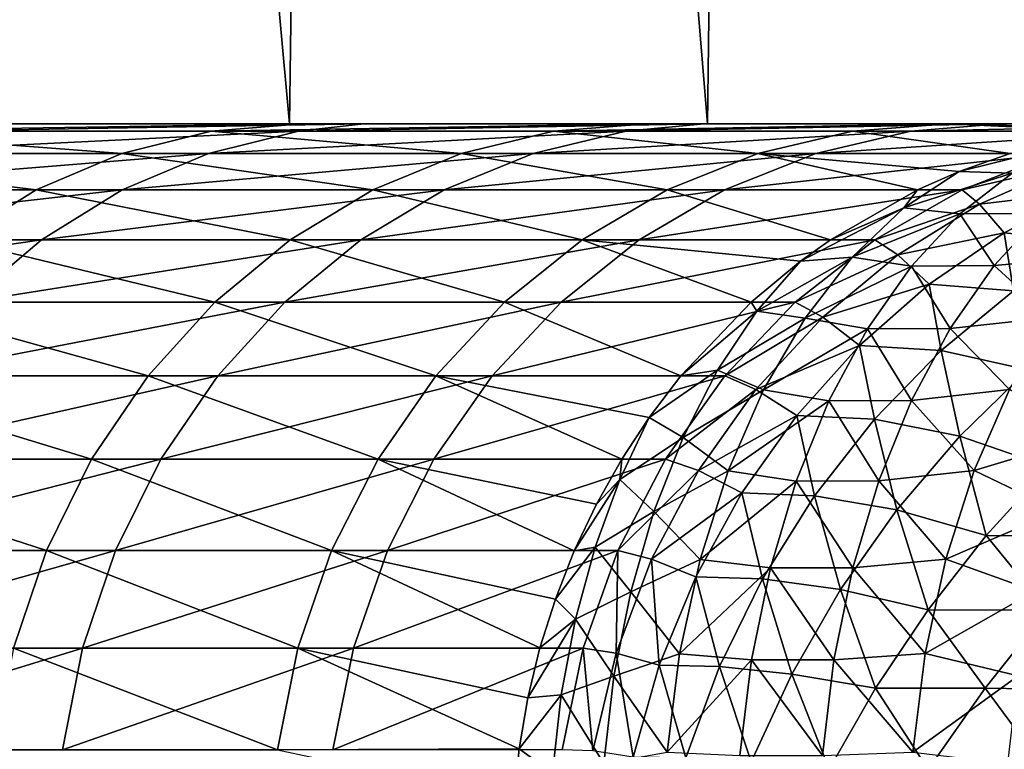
# Model space of a CAD drawing. Header units: millimetres. Extents: x -17.6 to 34.9, y -55.1 to 0.
# Tile 91 of 94: x 14.2 to 15.6, y -6.9 to -5.9. Entities that reach past the tile are written whole.
import ezdxf

# ---------------------------------------------------------------- set-up
doc = ezdxf.new("R2010")
doc.units = ezdxf.units.MM
doc.header["$LTSCALE"] = 38.447787
for name, color, linetype in [('23', 7, 'CONTINUOUS'), ('29', 7, 'CONTINUOUS'), ('4', 7, 'CONTINUOUS'), ('46', 7, 'CONTINUOUS'), ('48', 7, 'CONTINUOUS'), ('5', 7, 'CONTINUOUS'), ('7', 7, 'CONTINUOUS')]:
    doc.layers.add(name, color=color, linetype=linetype)

msp = doc.modelspace()

# ---------------------------------------------------------------- linework, layer by layer
at = {"layer": '23', "linetype": 'Continuous'}
for points in [[(14.0996, -6.0102, -8.6851), (14.6049, -6.0102, -7.7942), (13.9805, -6.0405, -8.6125), (14.0996, -6.0102, -8.6851)], [(13.9805, -6.0405, -8.6125), (14.6049, -6.0102, -7.7942), (14.4814, -6.0405, -7.7291), (13.9805, -6.0405, -8.6125)], [(14.1663, -6, -8.8482), (14.6946, -6, -7.9287), (14.0996, -6.0102, -8.6851), (14.1663, -6, -8.8482)], [(14.0996, -6.0102, -8.6851), (14.6946, -6, -7.9287), (14.6049, -6.0102, -7.7942), (14.0996, -6.0102, -8.6851)], [(14.6049, -6.0102, -7.7942), (15.0539, -6.0102, -6.8737), (14.4814, -6.0405, -7.7291), (14.6049, -6.0102, -7.7942)], [(14.4814, -6.0405, -7.7291), (15.0539, -6.0102, -6.8737), (14.9267, -6.0405, -6.8164), (14.4814, -6.0405, -7.7291)], [(14.6946, -6, -7.9287), (15.1613, -6, -6.9816), (14.6049, -6.0102, -7.7942), (14.6946, -6, -7.9287)], [(14.6049, -6.0102, -7.7942), (15.1613, -6, -6.9816), (15.0539, -6.0102, -6.8737), (14.6049, -6.0102, -7.7942)], [(15.0539, -6.0102, -6.8737), (15.445, -6.0102, -5.9271), (14.9267, -6.0405, -6.8164), (15.0539, -6.0102, -6.8737)], [(14.9267, -6.0405, -6.8164), (15.445, -6.0102, -5.9271), (15.3144, -6.0405, -5.8779), (14.9267, -6.0405, -6.8164)], [(15.1613, -6, -6.9816), (15.5672, -6, -6.0057), (15.0539, -6.0102, -6.8737), (15.1613, -6, -6.9816)], [(15.0539, -6.0102, -6.8737), (15.5672, -6, -6.0057), (15.445, -6.0102, -5.9271), (15.0539, -6.0102, -6.8737)], [(15.445, -6.0102, -5.9271), (15.7766, -6.0102, -4.9581), (15.3144, -6.0405, -5.8779), (15.445, -6.0102, -5.9271)], [(15.3144, -6.0405, -5.8779), (15.7766, -6.0102, -4.9581), (15.6433, -6.0405, -4.917), (15.3144, -6.0405, -5.8779)], [(15.5672, -6, -6.0057), (15.913, -6, -5), (15.445, -6.0102, -5.9271), (15.5672, -6, -6.0057)], [(15.445, -6.0102, -5.9271), (15.913, -6, -5), (15.7766, -6.0102, -4.9581), (15.445, -6.0102, -5.9271)], [(13.9805, -6.0405, -8.6125), (14.4814, -6.0405, -7.7291), (13.8662, -6.0905, -8.5429), (13.9805, -6.0405, -8.6125)], [(13.8662, -6.0905, -8.5429), (14.4814, -6.0405, -7.7291), (14.363, -6.0905, -7.6668), (13.8662, -6.0905, -8.5429)], [(14.4814, -6.0405, -7.7291), (14.9267, -6.0405, -6.8164), (14.363, -6.0905, -7.6668), (14.4814, -6.0405, -7.7291)], [(14.363, -6.0905, -7.6668), (14.9267, -6.0405, -6.8164), (14.8046, -6.0905, -6.7615), (14.363, -6.0905, -7.6668)], [(14.9267, -6.0405, -6.8164), (15.3144, -6.0405, -5.8779), (14.8046, -6.0905, -6.7615), (14.9267, -6.0405, -6.8164)], [(14.8046, -6.0905, -6.7615), (15.3144, -6.0405, -5.8779), (15.1892, -6.0905, -5.8306), (14.8046, -6.0905, -6.7615)], [(15.3144, -6.0405, -5.8779), (15.6433, -6.0405, -4.917), (15.1892, -6.0905, -5.8306), (15.3144, -6.0405, -5.8779)], [(15.1892, -6.0905, -5.8306), (15.6433, -6.0405, -4.917), (15.5154, -6.0905, -4.8777), (15.1892, -6.0905, -5.8306)], [(13.8662, -6.0905, -8.5429), (14.363, -6.0905, -7.6668), (13.7591, -6.159, -8.4777), (13.8662, -6.0905, -8.5429)], [(13.7591, -6.159, -8.4777), (14.363, -6.0905, -7.6668), (14.2522, -6.159, -7.6084), (13.7591, -6.159, -8.4777)], [(14.363, -6.0905, -7.6668), (14.8046, -6.0905, -6.7615), (14.2522, -6.159, -7.6084), (14.363, -6.0905, -7.6668)], [(14.2522, -6.159, -7.6084), (14.8046, -6.0905, -6.7615), (14.6904, -6.159, -6.7101), (14.2522, -6.159, -7.6084)], [(14.8046, -6.0905, -6.7615), (15.1892, -6.0905, -5.8306), (14.6904, -6.159, -6.7101), (14.8046, -6.0905, -6.7615)], [(14.6904, -6.159, -6.7101), (15.1892, -6.0905, -5.8306), (15.072, -6.159, -5.7864), (14.6904, -6.159, -6.7101)], [(15.1892, -6.0905, -5.8306), (15.5154, -6.0905, -4.8777), (15.072, -6.159, -5.7864), (15.1892, -6.0905, -5.8306)], [(15.072, -6.159, -5.7864), (15.5154, -6.0905, -4.8777), (15.3956, -6.159, -4.8408), (15.072, -6.159, -5.7864)], [(13.7591, -6.159, -8.4777), (14.2522, -6.159, -7.6084), (13.6615, -6.2446, -8.4183), (13.7591, -6.159, -8.4777)], [(13.6615, -6.2446, -8.4183), (14.2522, -6.159, -7.6084), (14.151, -6.2446, -7.5551), (13.6615, -6.2446, -8.4183)], [(14.2522, -6.159, -7.6084), (14.6904, -6.159, -6.7101), (14.151, -6.2446, -7.5551), (14.2522, -6.159, -7.6084)], [(14.151, -6.2446, -7.5551), (14.6904, -6.159, -6.7101), (14.5861, -6.2446, -6.6632), (14.151, -6.2446, -7.5551)], [(14.6904, -6.159, -6.7101), (15.072, -6.159, -5.7864), (14.5861, -6.2446, -6.6632), (14.6904, -6.159, -6.7101)], [(14.5861, -6.2446, -6.6632), (15.072, -6.159, -5.7864), (14.9651, -6.2446, -5.746), (14.5861, -6.2446, -6.6632)], [(15.072, -6.159, -5.7864), (15.3956, -6.159, -4.8408), (14.9651, -6.2446, -5.746), (15.072, -6.159, -5.7864)], [(14.9651, -6.2446, -5.746), (15.3956, -6.159, -4.8408), (15.2864, -6.2446, -4.8072), (14.9651, -6.2446, -5.746)], [(14.151, -6.2446, -7.5551), (14.5861, -6.2446, -6.6632), (14.0618, -6.3457, -7.5081), (14.151, -6.2446, -7.5551)], [(14.0618, -6.3457, -7.5081), (14.5861, -6.2446, -6.6632), (14.4941, -6.3457, -6.6218), (14.0618, -6.3457, -7.5081)], [(14.5861, -6.2446, -6.6632), (14.9651, -6.2446, -5.746), (14.4941, -6.3457, -6.6218), (14.5861, -6.2446, -6.6632)], [(14.4941, -6.3457, -6.6218), (14.9651, -6.2446, -5.746), (14.8706, -6.3457, -5.7104), (14.4941, -6.3457, -6.6218)], [(14.9651, -6.2446, -5.746), (15.2864, -6.2446, -4.8072), (14.8706, -6.3457, -5.7104), (14.9651, -6.2446, -5.746)], [(14.8706, -6.3457, -5.7104), (15.2864, -6.2446, -4.8072), (15.1899, -6.3457, -4.7774), (14.8706, -6.3457, -5.7104)], [(14.0618, -6.3457, -7.5081), (14.4941, -6.3457, -6.6218), (13.9861, -6.4601, -7.4682), (14.0618, -6.3457, -7.5081)], [(13.9861, -6.4601, -7.4682), (14.4941, -6.3457, -6.6218), (14.4161, -6.4601, -6.5867), (13.9861, -6.4601, -7.4682)], [(14.4941, -6.3457, -6.6218), (14.8706, -6.3457, -5.7104), (14.4161, -6.4601, -6.5867), (14.4941, -6.3457, -6.6218)], [(14.4161, -6.4601, -6.5867), (14.8706, -6.3457, -5.7104), (14.7906, -6.4601, -5.6802), (14.4161, -6.4601, -6.5867)], [(14.8706, -6.3457, -5.7104), (15.1899, -6.3457, -4.7774), (14.7906, -6.4601, -5.6802), (14.8706, -6.3457, -5.7104)], [(14.7906, -6.4601, -5.6802), (15.1899, -6.3457, -4.7774), (15.1082, -6.4601, -4.7523), (14.7906, -6.4601, -5.6802)], [(13.9861, -6.4601, -7.4682), (14.4161, -6.4601, -6.5867), (13.9257, -6.5855, -7.4364), (13.9861, -6.4601, -7.4682)], [(13.9257, -6.5855, -7.4364), (14.4161, -6.4601, -6.5867), (14.3538, -6.5855, -6.5587), (13.9257, -6.5855, -7.4364)], [(14.4161, -6.4601, -6.5867), (14.7906, -6.4601, -5.6802), (14.3538, -6.5855, -6.5587), (14.4161, -6.4601, -6.5867)], [(14.3538, -6.5855, -6.5587), (14.7906, -6.4601, -5.6802), (14.7267, -6.5855, -5.6561), (14.3538, -6.5855, -6.5587)], [(14.7906, -6.4601, -5.6802), (15.1082, -6.4601, -4.7523), (14.7267, -6.5855, -5.6561), (14.7906, -6.4601, -5.6802)], [(14.7267, -6.5855, -5.6561), (15.1082, -6.4601, -4.7523), (15.0429, -6.5855, -4.7322), (14.7267, -6.5855, -5.6561)], [(13.9257, -6.5855, -7.4364), (14.3538, -6.5855, -6.5587), (13.8816, -6.7194, -7.4132), (13.9257, -6.5855, -7.4364)], [(13.8816, -6.7194, -7.4132), (14.3538, -6.5855, -6.5587), (14.3084, -6.7194, -6.5382), (13.8816, -6.7194, -7.4132)], [(14.3538, -6.5855, -6.5587), (14.7267, -6.5855, -5.6561), (14.3084, -6.7194, -6.5382), (14.3538, -6.5855, -6.5587)], [(14.3084, -6.7194, -6.5382), (14.7267, -6.5855, -5.6561), (14.6801, -6.7194, -5.6385), (14.3084, -6.7194, -6.5382)], [(14.7267, -6.5855, -5.6561), (15.0429, -6.5855, -4.7322), (14.6801, -6.7194, -5.6385), (14.7267, -6.5855, -5.6561)], [(14.6801, -6.7194, -5.6385), (15.0429, -6.5855, -4.7322), (14.9953, -6.7194, -4.7175), (14.6801, -6.7194, -5.6385)], [(13.8816, -6.7194, -7.4132), (14.3084, -6.7194, -6.5382), (13.8549, -6.859, -7.3991), (13.8816, -6.7194, -7.4132)], [(13.8549, -6.859, -7.3991), (14.3084, -6.7194, -6.5382), (14.2809, -6.859, -6.5259), (13.8549, -6.859, -7.3991)], [(14.3084, -6.7194, -6.5382), (14.6801, -6.7194, -5.6385), (14.2809, -6.859, -6.5259), (14.3084, -6.7194, -6.5382)], [(14.2809, -6.859, -6.5259), (14.6801, -6.7194, -5.6385), (14.6519, -6.859, -5.6279), (14.2809, -6.859, -6.5259)], [(14.6801, -6.7194, -5.6385), (14.9953, -6.7194, -4.7175), (14.6519, -6.859, -5.6279), (14.6801, -6.7194, -5.6385)], [(14.6519, -6.859, -5.6279), (14.9953, -6.7194, -4.7175), (14.9665, -6.859, -4.7086), (14.6519, -6.859, -5.6279)]]:
    msp.add_3dface(points, dxfattribs=at)
at = {"layer": '29', "linetype": 'Continuous'}
for points in [[(14.3626, -6.0405, 7.7507), (13.958, -6.0102, 8.7135), (13.84, -6.0405, 8.639), (14.3626, -6.0405, 7.7507)], [(14.6099, -6, 7.8856), (14.0775, -6, 8.7905), (13.958, -6.0102, 8.7135), (14.6099, -6, 7.8856)], [(14.485, -6.0102, 7.8176), (14.6099, -6, 7.8856), (13.958, -6.0102, 8.7135), (14.485, -6.0102, 7.8176)], [(14.485, -6.0102, 7.8176), (13.958, -6.0102, 8.7135), (14.3626, -6.0405, 7.7507), (14.485, -6.0102, 7.8176)], [(14.8281, -6.0405, 6.8312), (14.485, -6.0102, 7.8176), (14.3626, -6.0405, 7.7507), (14.8281, -6.0405, 6.8312)], [(15.0823, -6, 6.953), (14.6099, -6, 7.8856), (14.485, -6.0102, 7.8176), (15.0823, -6, 6.953)], [(14.9546, -6.0102, 6.8903), (15.0823, -6, 6.953), (14.485, -6.0102, 7.8176), (14.9546, -6.0102, 6.8903)], [(14.9546, -6.0102, 6.8903), (14.485, -6.0102, 7.8176), (14.8281, -6.0405, 6.8312), (14.9546, -6.0102, 6.8903)], [(15.235, -6.0405, 5.8843), (14.9546, -6.0102, 6.8903), (14.8281, -6.0405, 6.8312), (15.235, -6.0405, 5.8843)], [(15.4955, -6, 5.9914), (15.0823, -6, 6.953), (14.9546, -6.0102, 6.8903), (15.4955, -6, 5.9914)], [(15.3648, -6.0102, 5.9353), (15.4955, -6, 5.9914), (14.9546, -6.0102, 6.8903), (15.3648, -6.0102, 5.9353)], [(15.3648, -6.0102, 5.9353), (14.9546, -6.0102, 6.8903), (15.235, -6.0405, 5.8843), (15.3648, -6.0102, 5.9353)], [(15.5814, -6.0405, 4.914), (15.3648, -6.0102, 5.9353), (15.235, -6.0405, 5.8843), (15.5814, -6.0405, 4.914)], [(15.7142, -6.0101, 4.9578), (15.4955, -6, 5.9914), (15.3648, -6.0102, 5.9353), (15.7142, -6.0101, 4.9578)], [(15.7142, -6.0101, 4.9578), (15.3648, -6.0102, 5.9353), (15.5814, -6.0405, 4.914), (15.7142, -6.0101, 4.9578)], [(15.8499, -6, 5), (15.4955, -6, 5.9914), (15.7368, -6.007, 4.9651), (15.8499, -6, 5)], [(15.7368, -6.007, 4.9651), (15.4955, -6, 5.9914), (15.7142, -6.0101, 4.9578), (15.7368, -6.007, 4.9651)], [(14.2451, -6.0905, 7.6865), (13.84, -6.0405, 8.639), (13.7269, -6.0905, 8.5675), (14.2451, -6.0905, 7.6865)], [(14.3626, -6.0405, 7.7507), (13.84, -6.0405, 8.639), (14.2451, -6.0905, 7.6865), (14.3626, -6.0405, 7.7507)], [(14.7069, -6.0905, 6.7746), (14.3626, -6.0405, 7.7507), (14.2451, -6.0905, 7.6865), (14.7069, -6.0905, 6.7746)], [(14.8281, -6.0405, 6.8312), (14.3626, -6.0405, 7.7507), (14.7069, -6.0905, 6.7746), (14.8281, -6.0405, 6.8312)], [(15.1104, -6.0905, 5.8354), (14.8281, -6.0405, 6.8312), (14.7069, -6.0905, 6.7746), (15.1104, -6.0905, 5.8354)], [(15.235, -6.0405, 5.8843), (14.8281, -6.0405, 6.8312), (15.1104, -6.0905, 5.8354), (15.235, -6.0405, 5.8843)], [(15.4539, -6.0905, 4.8725), (15.235, -6.0405, 5.8843), (15.1104, -6.0905, 5.8354), (15.4539, -6.0905, 4.8725)], [(15.5814, -6.0405, 4.914), (15.235, -6.0405, 5.8843), (15.5112, -6.0654, 4.8908), (15.5814, -6.0405, 4.914)], [(15.5112, -6.0654, 4.8908), (15.235, -6.0405, 5.8843), (15.4539, -6.0905, 4.8725), (15.5112, -6.0654, 4.8908)], [(14.2451, -6.0905, 7.6865), (13.7269, -6.0905, 8.5675), (14.1352, -6.159, 7.6264), (14.2451, -6.0905, 7.6865)], [(14.5934, -6.159, 6.7215), (14.2451, -6.0905, 7.6865), (14.1352, -6.159, 7.6264), (14.5934, -6.159, 6.7215)], [(14.7069, -6.0905, 6.7746), (14.2451, -6.0905, 7.6865), (14.5934, -6.159, 6.7215), (14.7069, -6.0905, 6.7746)], [(14.9938, -6.159, 5.7896), (14.7069, -6.0905, 6.7746), (14.5934, -6.159, 6.7215), (14.9938, -6.159, 5.7896)], [(15.1104, -6.0905, 5.8354), (14.7069, -6.0905, 6.7746), (14.9938, -6.159, 5.7896), (15.1104, -6.0905, 5.8354)], [(15.3346, -6.159, 4.8346), (15.1104, -6.0905, 5.8354), (14.9938, -6.159, 5.7896), (15.3346, -6.159, 4.8346)], [(15.4539, -6.0905, 4.8725), (15.1104, -6.0905, 5.8354), (15.3346, -6.159, 4.8346), (15.4539, -6.0905, 4.8725)], [(14.4899, -6.2446, 6.6731), (14.1352, -6.159, 7.6264), (14.0349, -6.2446, 7.5715), (14.4899, -6.2446, 6.6731)], [(14.5934, -6.159, 6.7215), (14.1352, -6.159, 7.6264), (14.4899, -6.2446, 6.6731), (14.5934, -6.159, 6.7215)], [(14.8874, -6.2446, 5.7478), (14.5934, -6.159, 6.7215), (14.4899, -6.2446, 6.6731), (14.8874, -6.2446, 5.7478)], [(14.9938, -6.159, 5.7896), (14.5934, -6.159, 6.7215), (14.8874, -6.2446, 5.7478), (14.9938, -6.159, 5.7896)], [(15.2259, -6.2447, 4.7989), (14.9938, -6.159, 5.7896), (14.8874, -6.2446, 5.7478), (15.2259, -6.2447, 4.7989)], [(15.3346, -6.159, 4.8346), (14.9938, -6.159, 5.7896), (15.2935, -6.1884, 4.8211), (15.3346, -6.159, 4.8346)], [(15.2935, -6.1884, 4.8211), (14.9938, -6.159, 5.7896), (15.2259, -6.2447, 4.7989), (15.2935, -6.1884, 4.8211)], [(14.3984, -6.3457, 6.6303), (14.0349, -6.2446, 7.5715), (13.9463, -6.3457, 7.5231), (14.3984, -6.3457, 6.6303)], [(14.4899, -6.2446, 6.6731), (14.0349, -6.2446, 7.5715), (14.3984, -6.3457, 6.6303), (14.4899, -6.2446, 6.6731)], [(14.7934, -6.3457, 5.7109), (14.4899, -6.2446, 6.6731), (14.3984, -6.3457, 6.6303), (14.7934, -6.3457, 5.7109)], [(14.8874, -6.2446, 5.7478), (14.4899, -6.2446, 6.6731), (14.7934, -6.3457, 5.7109), (14.8874, -6.2446, 5.7478)], [(15.1296, -6.3458, 4.7686), (14.8874, -6.2446, 5.7478), (14.7934, -6.3457, 5.7109), (15.1296, -6.3458, 4.7686)], [(15.2259, -6.2447, 4.7989), (14.8874, -6.2446, 5.7478), (15.1296, -6.3458, 4.7686), (15.2259, -6.2447, 4.7989)], [(14.321, -6.4601, 6.5941), (13.9463, -6.3457, 7.5231), (13.8713, -6.4601, 7.4821), (14.321, -6.4601, 6.5941)], [(14.3984, -6.3457, 6.6303), (13.9463, -6.3457, 7.5231), (14.321, -6.4601, 6.5941), (14.3984, -6.3457, 6.6303)], [(14.7139, -6.4601, 5.6796), (14.3984, -6.3457, 6.6303), (14.321, -6.4601, 6.5941), (14.7139, -6.4601, 5.6796)], [(14.7934, -6.3457, 5.7109), (14.3984, -6.3457, 6.6303), (14.7139, -6.4601, 5.6796), (14.7934, -6.3457, 5.7109)], [(15.0485, -6.4601, 4.7418), (14.7934, -6.3457, 5.7109), (14.7139, -6.4601, 5.6796), (15.0485, -6.4601, 4.7418)], [(15.1296, -6.3458, 4.7686), (14.7934, -6.3457, 5.7109), (15.0861, -6.4028, 4.7544), (15.1296, -6.3458, 4.7686)], [(15.0861, -6.4028, 4.7544), (14.7934, -6.3457, 5.7109), (15.0485, -6.4601, 4.7418), (15.0861, -6.4028, 4.7544)], [(14.2591, -6.5855, 6.5652), (13.8713, -6.4601, 7.4821), (13.8113, -6.5855, 7.4494), (14.2591, -6.5855, 6.5652)], [(14.321, -6.4601, 6.5941), (13.8713, -6.4601, 7.4821), (14.2591, -6.5855, 6.5652), (14.321, -6.4601, 6.5941)], [(14.6503, -6.5855, 5.6546), (14.321, -6.4601, 6.5941), (14.2591, -6.5855, 6.5652), (14.6503, -6.5855, 5.6546)], [(14.7139, -6.4601, 5.6796), (14.321, -6.4601, 6.5941), (14.6503, -6.5855, 5.6546), (14.7139, -6.4601, 5.6796)], [(14.9832, -6.586, 4.7211), (14.7139, -6.4601, 5.6796), (14.6503, -6.5855, 5.6546), (14.9832, -6.586, 4.7211)], [(15.0485, -6.4601, 4.7418), (14.7139, -6.4601, 5.6796), (15.0137, -6.5219, 4.7306), (15.0485, -6.4601, 4.7418)], [(15.0137, -6.5219, 4.7306), (14.7139, -6.4601, 5.6796), (14.9832, -6.586, 4.7211), (15.0137, -6.5219, 4.7306)], [(14.2591, -6.5855, 6.5652), (13.8113, -6.5855, 7.4494), (14.214, -6.7194, 6.5441), (14.2591, -6.5855, 6.5652)], [(14.6039, -6.7194, 5.6364), (14.2591, -6.5855, 6.5652), (14.214, -6.7194, 6.5441), (14.6039, -6.7194, 5.6364)], [(14.6503, -6.5855, 5.6546), (14.2591, -6.5855, 6.5652), (14.6039, -6.7194, 5.6364), (14.6503, -6.5855, 5.6546)], [(14.9361, -6.719, 4.7059), (14.6503, -6.5855, 5.6546), (14.6039, -6.7194, 5.6364), (14.9361, -6.719, 4.7059)], [(14.9832, -6.586, 4.7211), (14.6503, -6.5855, 5.6546), (14.9572, -6.652, 4.7129), (14.9832, -6.586, 4.7211)], [(14.9572, -6.652, 4.7129), (14.6503, -6.5855, 5.6546), (14.9361, -6.719, 4.7059), (14.9572, -6.652, 4.7129)], [(14.5758, -6.859, 5.6254), (14.214, -6.7194, 6.5441), (14.1866, -6.859, 6.5313), (14.5758, -6.859, 5.6254)], [(14.6039, -6.7194, 5.6364), (14.214, -6.7194, 6.5441), (14.5758, -6.859, 5.6254), (14.6039, -6.7194, 5.6364)], [(14.9077, -6.8575, 4.6962), (14.6039, -6.7194, 5.6364), (14.5758, -6.859, 5.6254), (14.9077, -6.8575, 4.6962)], [(14.9361, -6.719, 4.7059), (14.6039, -6.7194, 5.6364), (14.9196, -6.7876, 4.7003), (14.9361, -6.719, 4.7059)], [(14.9196, -6.7876, 4.7003), (14.6039, -6.7194, 5.6364), (14.9077, -6.8575, 4.6962), (14.9196, -6.7876, 4.7003)], [(14.9077, -6.8575, 4.6962), (14.5758, -6.859, 5.6254), (14.9004, -6.9281, 4.694), (14.9077, -6.8575, 4.6962)]]:
    msp.add_3dface(points, dxfattribs=at)
at = {"layer": '4', "linetype": 'Continuous'}
for points in [[(13.9643, -6, -10.7124), (14.0449, 0, -10.6064), (14.5927, -6, -9.8391), (13.9643, -6, -10.7124)], [(14.5927, -6, 9.8391), (14.0449, 0, 10.6064), (13.9643, -6, 10.7124), (14.5927, -6, 9.8391)], [(14.0449, 0, -10.6064), (14.6717, 0, -9.7211), (14.5927, -6, -9.8391), (14.0449, 0, -10.6064)], [(14.6717, 0, 9.7211), (14.0449, 0, 10.6064), (14.5927, -6, 9.8391), (14.6717, 0, 9.7211)], [(14.5927, -6, -9.8391), (14.6717, 0, -9.7211), (15.1659, -6, -8.9305), (14.5927, -6, -9.8391)], [(15.1659, -6, 8.9305), (14.6717, 0, 9.7211), (14.5927, -6, 9.8391), (15.1659, -6, 8.9305)], [(14.6717, 0, -9.7211), (15.2416, 0, -8.8005), (15.1659, -6, -8.9305), (14.6717, 0, -9.7211)], [(15.2416, 0, 8.8005), (14.6717, 0, 9.7211), (15.1659, -6, 8.9305), (15.2416, 0, 8.8005)], [(15.1659, -6, -8.9305), (15.2416, 0, -8.8005), (15.6832, -6, -7.987), (15.1659, -6, -8.9305)], [(15.6832, -6, 7.987), (15.2416, 0, 8.8005), (15.1659, -6, 8.9305), (15.6832, -6, 7.987)], [(15.2416, 0, -8.8005), (15.7552, 0, -7.8442), (15.6832, -6, -7.987), (15.2416, 0, -8.8005)], [(15.7552, 0, 7.8442), (15.2416, 0, 8.8005), (15.6832, -6, 7.987), (15.7552, 0, 7.8442)]]:
    msp.add_3dface(points, dxfattribs=at)
at = {"layer": '46', "linetype": 'Continuous'}
for points in [[(15.5154, -6.0905, -4.8777), (15.6433, -6.0405, -4.917), (15.6586, -6.0576, -4.7824), (15.5154, -6.0905, -4.8777)], [(15.5393, -6.1103, -4.7373), (15.5154, -6.0905, -4.8777), (15.6586, -6.0576, -4.7824), (15.5393, -6.1103, -4.7373)], [(15.5393, -6.1103, -4.7373), (15.6586, -6.0576, -4.7824), (15.682, -6.0934, -4.6467), (15.5393, -6.1103, -4.7373)], [(15.3956, -6.159, -4.8408), (15.5154, -6.0905, -4.8777), (15.5393, -6.1103, -4.7373), (15.3956, -6.159, -4.8408)], [(15.5731, -6.1493, -4.5989), (15.5393, -6.1103, -4.7373), (15.682, -6.0934, -4.6467), (15.5731, -6.1493, -4.5989)], [(15.5731, -6.1493, -4.5989), (15.682, -6.0934, -4.6467), (15.6907, -6.1615, -4.5023), (15.5731, -6.1493, -4.5989)], [(15.4271, -6.1799, -4.6973), (15.3956, -6.159, -4.8408), (15.5393, -6.1103, -4.7373), (15.4271, -6.1799, -4.6973)], [(15.4271, -6.1799, -4.6973), (15.5393, -6.1103, -4.7373), (15.5731, -6.1493, -4.5989), (15.4271, -6.1799, -4.6973)], [(15.2864, -6.2446, -4.8072), (15.3956, -6.159, -4.8408), (15.4271, -6.1799, -4.6973), (15.2864, -6.2446, -4.8072)], [(15.47, -6.2198, -4.558), (15.4271, -6.1799, -4.6973), (15.5731, -6.1493, -4.5989), (15.47, -6.2198, -4.558)], [(15.47, -6.2198, -4.558), (15.5731, -6.1493, -4.5989), (15.5856, -6.2293, -4.4531), (15.47, -6.2198, -4.558)], [(15.5856, -6.2293, -4.4531), (15.5731, -6.1493, -4.5989), (15.6907, -6.1615, -4.5023), (15.5856, -6.2293, -4.4531)], [(15.3241, -6.2652, -4.663), (15.2864, -6.2446, -4.8072), (15.4271, -6.1799, -4.6973), (15.3241, -6.2652, -4.663)], [(15.3241, -6.2652, -4.663), (15.4271, -6.1799, -4.6973), (15.47, -6.2198, -4.558), (15.3241, -6.2652, -4.663)], [(15.3746, -6.3039, -4.5247), (15.3241, -6.2652, -4.663), (15.47, -6.2198, -4.558), (15.3746, -6.3039, -4.5247)], [(15.3746, -6.3039, -4.5247), (15.47, -6.2198, -4.558), (15.4864, -6.3111, -4.4137), (15.3746, -6.3039, -4.5247)], [(15.4864, -6.3111, -4.4137), (15.47, -6.2198, -4.558), (15.5856, -6.2293, -4.4531), (15.4864, -6.3111, -4.4137)], [(15.4864, -6.3111, -4.4137), (15.5856, -6.2293, -4.4531), (15.6053, -6.3376, -4.3168), (15.4864, -6.3111, -4.4137)], [(15.1899, -6.3457, -4.7774), (15.2864, -6.2446, -4.8072), (15.3241, -6.2652, -4.663), (15.1899, -6.3457, -4.7774)], [(15.2323, -6.3644, -4.6351), (15.1899, -6.3457, -4.7774), (15.3241, -6.2652, -4.663), (15.2323, -6.3644, -4.6351)], [(15.2323, -6.3644, -4.6351), (15.3241, -6.2652, -4.663), (15.3746, -6.3039, -4.5247), (15.2323, -6.3644, -4.6351)], [(15.2885, -6.4, -4.4997), (15.2323, -6.3644, -4.6351), (15.3746, -6.3039, -4.5247), (15.2885, -6.4, -4.4997)], [(15.2885, -6.4, -4.4997), (15.3746, -6.3039, -4.5247), (15.3949, -6.4054, -4.3849), (15.2885, -6.4, -4.4997)], [(15.3949, -6.4054, -4.3849), (15.3746, -6.3039, -4.5247), (15.4864, -6.3111, -4.4137), (15.3949, -6.4054, -4.3849)], [(15.3949, -6.4054, -4.3849), (15.4864, -6.3111, -4.4137), (15.512, -6.4284, -4.284), (15.3949, -6.4054, -4.3849)], [(15.512, -6.4284, -4.284), (15.4864, -6.3111, -4.4137), (15.6053, -6.3376, -4.3168), (15.512, -6.4284, -4.284)], [(15.1082, -6.4601, -4.7523), (15.1899, -6.3457, -4.7774), (15.2323, -6.3644, -4.6351), (15.1082, -6.4601, -4.7523)], [(15.512, -6.4284, -4.284), (15.6053, -6.3376, -4.3168), (15.6341, -6.4705, -4.1988), (15.512, -6.4284, -4.284)], [(15.1535, -6.4758, -4.6141), (15.1082, -6.4601, -4.7523), (15.2323, -6.3644, -4.6351), (15.1535, -6.4758, -4.6141)], [(15.1535, -6.4758, -4.6141), (15.2323, -6.3644, -4.6351), (15.2885, -6.4, -4.4997), (15.1535, -6.4758, -4.6141)], [(15.2131, -6.5064, -4.4833), (15.1535, -6.4758, -4.6141), (15.2885, -6.4, -4.4997), (15.2131, -6.5064, -4.4833)], [(15.2131, -6.5064, -4.4833), (15.2885, -6.4, -4.4997), (15.3128, -6.5103, -4.3672), (15.2131, -6.5064, -4.4833)], [(15.3128, -6.5103, -4.3672), (15.2885, -6.4, -4.4997), (15.3949, -6.4054, -4.3849), (15.3128, -6.5103, -4.3672)], [(15.3128, -6.5103, -4.3672), (15.3949, -6.4054, -4.3849), (15.4259, -6.5294, -4.264), (15.3128, -6.5103, -4.3672)], [(15.4259, -6.5294, -4.264), (15.3949, -6.4054, -4.3849), (15.512, -6.4284, -4.284), (15.4259, -6.5294, -4.264)], [(15.4259, -6.5294, -4.264), (15.512, -6.4284, -4.284), (15.5484, -6.565, -4.1766), (15.4259, -6.5294, -4.264)], [(15.5484, -6.565, -4.1766), (15.512, -6.4284, -4.284), (15.6341, -6.4705, -4.1988), (15.5484, -6.565, -4.1766)], [(15.0429, -6.5855, -4.7322), (15.1082, -6.4601, -4.7523), (15.1535, -6.4758, -4.6141), (15.0429, -6.5855, -4.7322)], [(15.5484, -6.565, -4.1766), (15.6341, -6.4705, -4.1988), (15.7223, -6.5664, -4.1192), (15.5484, -6.565, -4.1766)], [(15.0892, -6.5971, -4.6006), (15.0429, -6.5855, -4.7322), (15.1535, -6.4758, -4.6141), (15.0892, -6.5971, -4.6006)], [(15.0892, -6.5971, -4.6006), (15.1535, -6.4758, -4.6141), (15.2131, -6.5064, -4.4833), (15.0892, -6.5971, -4.6006)], [(15.1499, -6.6214, -4.4758), (15.0892, -6.5971, -4.6006), (15.2131, -6.5064, -4.4833), (15.1499, -6.6214, -4.4758)], [(15.1499, -6.6214, -4.4758), (15.2131, -6.5064, -4.4833), (15.2415, -6.6242, -4.361), (15.1499, -6.6214, -4.4758)], [(15.2415, -6.6242, -4.361), (15.2131, -6.5064, -4.4833), (15.3128, -6.5103, -4.3672), (15.2415, -6.6242, -4.361)], [(15.2415, -6.6242, -4.361), (15.3128, -6.5103, -4.3672), (15.3486, -6.6389, -4.2574), (15.2415, -6.6242, -4.361)], [(15.3486, -6.6389, -4.2574), (15.3128, -6.5103, -4.3672), (15.4259, -6.5294, -4.264), (15.3486, -6.6389, -4.2574)], [(15.3486, -6.6389, -4.2574), (15.4259, -6.5294, -4.264), (15.4688, -6.6668, -4.1682), (15.3486, -6.6389, -4.2574)], [(15.4688, -6.6668, -4.1682), (15.4259, -6.5294, -4.264), (15.5484, -6.565, -4.1766), (15.4688, -6.6668, -4.1682)], [(15.4688, -6.6668, -4.1682), (15.5484, -6.565, -4.1766), (15.632, -6.6673, -4.0997), (15.4688, -6.6668, -4.1682)], [(15.632, -6.6673, -4.0997), (15.5484, -6.565, -4.1766), (15.7223, -6.5664, -4.1192), (15.632, -6.6673, -4.0997)], [(14.9953, -6.7194, -4.7175), (15.0429, -6.5855, -4.7322), (15.0405, -6.7262, -4.5946), (14.9953, -6.7194, -4.7175)], [(15.0405, -6.7262, -4.5946), (15.0429, -6.5855, -4.7322), (15.0892, -6.5971, -4.6006), (15.0405, -6.7262, -4.5946)], [(15.0405, -6.7262, -4.5946), (15.0892, -6.5971, -4.6006), (15.0998, -6.7429, -4.4774), (15.0405, -6.7262, -4.5946)], [(15.0998, -6.7429, -4.4774), (15.0892, -6.5971, -4.6006), (15.1499, -6.6214, -4.4758), (15.0998, -6.7429, -4.4774)], [(15.0998, -6.7429, -4.4774), (15.1499, -6.6214, -4.4758), (15.1823, -6.7448, -4.3664), (15.0998, -6.7429, -4.4774)], [(15.1823, -6.7448, -4.3664), (15.1499, -6.6214, -4.4758), (15.2415, -6.6242, -4.361), (15.1823, -6.7448, -4.3664)], [(15.1823, -6.7448, -4.3664), (15.2415, -6.6242, -4.361), (15.2815, -6.755, -4.2641), (15.1823, -6.7448, -4.3664)], [(15.2815, -6.755, -4.2641), (15.2415, -6.6242, -4.361), (15.3486, -6.6389, -4.2574), (15.2815, -6.755, -4.2641)], [(15.2815, -6.755, -4.2641), (15.3486, -6.6389, -4.2574), (15.3966, -6.7741, -4.1737), (15.2815, -6.755, -4.2641)], [(15.3966, -6.7741, -4.1737), (15.3486, -6.6389, -4.2574), (15.4688, -6.6668, -4.1682), (15.3966, -6.7741, -4.1737)], [(15.3966, -6.7741, -4.1737), (15.4688, -6.6668, -4.1682), (15.5469, -6.7745, -4.097), (15.3966, -6.7741, -4.1737)], [(15.5469, -6.7745, -4.097), (15.4688, -6.6668, -4.1682), (15.632, -6.6673, -4.0997), (15.5469, -6.7745, -4.097)], [(15.5469, -6.7745, -4.097), (15.632, -6.6673, -4.0997), (15.721, -6.7769, -4.0442), (15.5469, -6.7745, -4.097)], [(14.9665, -6.859, -4.7086), (14.9953, -6.7194, -4.7175), (15.0085, -6.8604, -4.5963), (14.9665, -6.859, -4.7086)], [(15.0085, -6.8604, -4.5963), (14.9953, -6.7194, -4.7175), (15.0405, -6.7262, -4.5946), (15.0085, -6.8604, -4.5963)], [(15.0085, -6.8604, -4.5963), (15.0405, -6.7262, -4.5946), (15.0638, -6.8688, -4.488), (15.0085, -6.8604, -4.5963)], [(15.0638, -6.8688, -4.488), (15.0405, -6.7262, -4.5946), (15.0998, -6.7429, -4.4774), (15.0638, -6.8688, -4.488)], [(15.0638, -6.8688, -4.488), (15.0998, -6.7429, -4.4774), (15.1364, -6.8701, -4.3832), (15.0638, -6.8688, -4.488)], [(15.1364, -6.8701, -4.3832), (15.0998, -6.7429, -4.4774), (15.1823, -6.7448, -4.3664), (15.1364, -6.8701, -4.3832)], [(15.1364, -6.8701, -4.3832), (15.1823, -6.7448, -4.3664), (15.2257, -6.8754, -4.284), (15.1364, -6.8701, -4.3832)], [(15.2257, -6.8754, -4.284), (15.1823, -6.7448, -4.3664), (15.2815, -6.755, -4.2641), (15.2257, -6.8754, -4.284)], [(15.2257, -6.8754, -4.284), (15.2815, -6.755, -4.2641), (15.3331, -6.8853, -4.1932), (15.2257, -6.8754, -4.284)], [(15.3331, -6.8853, -4.1932), (15.2815, -6.755, -4.2641), (15.3966, -6.7741, -4.1737), (15.3331, -6.8853, -4.1932)], [(15.3331, -6.8853, -4.1932), (15.3966, -6.7741, -4.1737), (15.4687, -6.8858, -4.1113), (15.3331, -6.8853, -4.1932)], [(15.4687, -6.8858, -4.1113), (15.3966, -6.7741, -4.1737), (15.5469, -6.7745, -4.097), (15.4687, -6.8858, -4.1113)], [(15.4687, -6.8858, -4.1113), (15.5469, -6.7745, -4.097), (15.6302, -6.8867, -4.0474), (15.4687, -6.8858, -4.1113)], [(15.6302, -6.8867, -4.0474), (15.5469, -6.7745, -4.097), (15.721, -6.7769, -4.0442), (15.6302, -6.8867, -4.0474)]]:
    msp.add_3dface(points, dxfattribs=at)
at = {"layer": '48', "linetype": 'Continuous'}
for points in [[(15.5814, -6.0405, 4.914), (15.5112, -6.0654, 4.8908), (15.6591, -6.0286, 4.8581), (15.5814, -6.0405, 4.914)], [(15.6591, -6.0286, 4.8581), (15.5112, -6.0654, 4.8908), (15.5838, -6.0677, 4.7548), (15.6591, -6.0286, 4.8581)], [(15.5112, -6.0654, 4.8908), (15.4539, -6.0905, 4.8725), (15.4354, -6.1153, 4.7864), (15.5112, -6.0654, 4.8908)], [(15.5112, -6.0654, 4.8908), (15.4354, -6.1153, 4.7864), (15.5838, -6.0677, 4.7548), (15.5112, -6.0654, 4.8908)], [(15.5838, -6.0677, 4.7548), (15.4354, -6.1153, 4.7864), (15.5122, -6.1235, 4.6566), (15.5838, -6.0677, 4.7548)], [(15.5838, -6.0677, 4.7548), (15.5122, -6.1235, 4.6566), (15.6258, -6.123, 4.5748), (15.5838, -6.0677, 4.7548)], [(15.4539, -6.0905, 4.8725), (15.3346, -6.159, 4.8346), (15.4354, -6.1153, 4.7864), (15.4539, -6.0905, 4.8725)], [(15.3346, -6.159, 4.8346), (15.2935, -6.1884, 4.8211), (15.4354, -6.1153, 4.7864), (15.3346, -6.159, 4.8346)], [(15.4354, -6.1153, 4.7864), (15.2935, -6.1884, 4.8211), (15.3644, -6.1828, 4.6891), (15.4354, -6.1153, 4.7864)], [(15.4354, -6.1153, 4.7864), (15.3644, -6.1828, 4.6891), (15.5122, -6.1235, 4.6566), (15.4354, -6.1153, 4.7864)], [(15.5122, -6.1235, 4.6566), (15.3644, -6.1828, 4.6891), (15.4457, -6.1951, 4.5653), (15.5122, -6.1235, 4.6566)], [(15.5122, -6.1235, 4.6566), (15.4457, -6.1951, 4.5653), (15.5592, -6.1945, 4.4834), (15.5122, -6.1235, 4.6566)], [(15.6258, -6.123, 4.5748), (15.5122, -6.1235, 4.6566), (15.5592, -6.1945, 4.4834), (15.6258, -6.123, 4.5748)], [(15.6258, -6.123, 4.5748), (15.5592, -6.1945, 4.4834), (15.702, -6.182, 4.4441), (15.6258, -6.123, 4.5748)], [(15.2935, -6.1884, 4.8211), (15.2337, -6.257, 4.7381), (15.3644, -6.1828, 4.6891), (15.2935, -6.1884, 4.8211)], [(15.3644, -6.1828, 4.6891), (15.2337, -6.257, 4.7381), (15.2998, -6.2666, 4.6004), (15.3644, -6.1828, 4.6891)], [(15.3644, -6.1828, 4.6891), (15.2998, -6.2666, 4.6004), (15.4457, -6.1951, 4.5653), (15.3644, -6.1828, 4.6891)], [(15.702, -6.182, 4.4441), (15.5592, -6.1945, 4.4834), (15.6373, -6.2658, 4.3551), (15.702, -6.182, 4.4441)], [(15.2935, -6.1884, 4.8211), (15.2259, -6.2447, 4.7989), (15.2337, -6.257, 4.7381), (15.2935, -6.1884, 4.8211)], [(15.4457, -6.1951, 4.5653), (15.2998, -6.2666, 4.6004), (15.3855, -6.2811, 4.4826), (15.4457, -6.1951, 4.5653)], [(15.4457, -6.1951, 4.5653), (15.3855, -6.2811, 4.4826), (15.4989, -6.2806, 4.4006), (15.4457, -6.1951, 4.5653)], [(15.5592, -6.1945, 4.4834), (15.4457, -6.1951, 4.5653), (15.4989, -6.2806, 4.4006), (15.5592, -6.1945, 4.4834)], [(15.5592, -6.1945, 4.4834), (15.4989, -6.2806, 4.4006), (15.6373, -6.2658, 4.3551), (15.5592, -6.1945, 4.4834)], [(15.2259, -6.2447, 4.7989), (15.1296, -6.3458, 4.7686), (15.2337, -6.257, 4.7381), (15.2259, -6.2447, 4.7989)], [(15.2337, -6.257, 4.7381), (15.1296, -6.3458, 4.7686), (15.1797, -6.338, 4.664), (15.2337, -6.257, 4.7381)], [(15.2337, -6.257, 4.7381), (15.1797, -6.338, 4.664), (15.2998, -6.2666, 4.6004), (15.2337, -6.257, 4.7381)], [(15.2998, -6.2666, 4.6004), (15.1797, -6.338, 4.664), (15.2427, -6.365, 4.5221), (15.2998, -6.2666, 4.6004)], [(15.2998, -6.2666, 4.6004), (15.2427, -6.365, 4.5221), (15.3855, -6.2811, 4.4826), (15.2998, -6.2666, 4.6004)], [(15.6373, -6.2658, 4.3551), (15.4989, -6.2806, 4.4006), (15.5801, -6.3643, 4.2767), (15.6373, -6.2658, 4.3551)], [(15.3855, -6.2811, 4.4826), (15.2427, -6.365, 4.5221), (15.3325, -6.38, 4.4099), (15.3855, -6.2811, 4.4826)], [(15.3855, -6.2811, 4.4826), (15.3325, -6.38, 4.4099), (15.4458, -6.3795, 4.3278), (15.3855, -6.2811, 4.4826)], [(15.4989, -6.2806, 4.4006), (15.3855, -6.2811, 4.4826), (15.4458, -6.3795, 4.3278), (15.4989, -6.2806, 4.4006)], [(15.4989, -6.2806, 4.4006), (15.4458, -6.3795, 4.3278), (15.5801, -6.3643, 4.2767), (15.4989, -6.2806, 4.4006)], [(15.1296, -6.3458, 4.7686), (15.0861, -6.4028, 4.7544), (15.1797, -6.338, 4.664), (15.1296, -6.3458, 4.7686)], [(15.1797, -6.338, 4.664), (15.0861, -6.4028, 4.7544), (15.1324, -6.4302, 4.599), (15.1797, -6.338, 4.664)], [(15.1797, -6.338, 4.664), (15.1324, -6.4302, 4.599), (15.2427, -6.365, 4.5221), (15.1797, -6.338, 4.664)], [(15.2427, -6.365, 4.5221), (15.1324, -6.4302, 4.599), (15.1944, -6.4761, 4.4558), (15.2427, -6.365, 4.5221)], [(15.2427, -6.365, 4.5221), (15.1944, -6.4761, 4.4558), (15.3325, -6.38, 4.4099), (15.2427, -6.365, 4.5221)], [(15.5801, -6.3643, 4.2767), (15.4458, -6.3795, 4.3278), (15.5317, -6.4755, 4.2102), (15.5801, -6.3643, 4.2767)], [(15.5801, -6.3643, 4.2767), (15.5317, -6.4755, 4.2102), (15.6872, -6.4292, 4.1952), (15.5801, -6.3643, 4.2767)], [(15.3325, -6.38, 4.4099), (15.1944, -6.4761, 4.4558), (15.2878, -6.4901, 4.3486), (15.3325, -6.38, 4.4099)], [(15.3325, -6.38, 4.4099), (15.2878, -6.4901, 4.3486), (15.401, -6.4897, 4.2663), (15.3325, -6.38, 4.4099)], [(15.4458, -6.3795, 4.3278), (15.3325, -6.38, 4.4099), (15.401, -6.4897, 4.2663), (15.4458, -6.3795, 4.3278)], [(15.4458, -6.3795, 4.3278), (15.401, -6.4897, 4.2663), (15.5317, -6.4755, 4.2102), (15.4458, -6.3795, 4.3278)], [(15.0861, -6.4028, 4.7544), (15.0485, -6.4601, 4.7418), (15.0458, -6.488, 4.6972), (15.0861, -6.4028, 4.7544)], [(15.0861, -6.4028, 4.7544), (15.0458, -6.488, 4.6972), (15.1324, -6.4302, 4.599), (15.0861, -6.4028, 4.7544)], [(15.6872, -6.4292, 4.1952), (15.5317, -6.4755, 4.2102), (15.6471, -6.5312, 4.1402), (15.6872, -6.4292, 4.1952)], [(15.1324, -6.4302, 4.599), (15.0458, -6.488, 4.6972), (15.0925, -6.5321, 4.5442), (15.1324, -6.4302, 4.599)], [(15.1324, -6.4302, 4.599), (15.0925, -6.5321, 4.5442), (15.1944, -6.4761, 4.4558), (15.1324, -6.4302, 4.599)], [(15.0485, -6.4601, 4.7418), (15.0137, -6.5219, 4.7306), (15.0458, -6.488, 4.6972), (15.0485, -6.4601, 4.7418)], [(15.1944, -6.4761, 4.4558), (15.0925, -6.5321, 4.5442), (15.1558, -6.5977, 4.4028), (15.1944, -6.4761, 4.4558)], [(15.1944, -6.4761, 4.4558), (15.1558, -6.5977, 4.4028), (15.2878, -6.4901, 4.3486), (15.1944, -6.4761, 4.4558)], [(15.5317, -6.4755, 4.2102), (15.401, -6.4897, 4.2663), (15.493, -6.5971, 4.1571), (15.5317, -6.4755, 4.2102)], [(15.5317, -6.4755, 4.2102), (15.493, -6.5971, 4.1571), (15.6471, -6.5312, 4.1402), (15.5317, -6.4755, 4.2102)], [(15.0137, -6.5219, 4.7306), (14.9832, -6.586, 4.7211), (15.0458, -6.488, 4.6972), (15.0137, -6.5219, 4.7306)], [(15.0458, -6.488, 4.6972), (14.9832, -6.586, 4.7211), (15.0118, -6.5807, 4.6505), (15.0458, -6.488, 4.6972)], [(15.0458, -6.488, 4.6972), (15.0118, -6.5807, 4.6505), (15.0925, -6.5321, 4.5442), (15.0458, -6.488, 4.6972)], [(15.2878, -6.4901, 4.3486), (15.1558, -6.5977, 4.4028), (15.2522, -6.6094, 4.2997), (15.2878, -6.4901, 4.3486)], [(15.2878, -6.4901, 4.3486), (15.2522, -6.6094, 4.2997), (15.3653, -6.609, 4.2174), (15.2878, -6.4901, 4.3486)], [(15.401, -6.4897, 4.2663), (15.2878, -6.4901, 4.3486), (15.3653, -6.609, 4.2174), (15.401, -6.4897, 4.2663)], [(15.401, -6.4897, 4.2663), (15.3653, -6.609, 4.2174), (15.493, -6.5971, 4.1571), (15.401, -6.4897, 4.2663)], [(15.0925, -6.5321, 4.5442), (15.0118, -6.5807, 4.6505), (15.0607, -6.642, 4.5007), (15.0925, -6.5321, 4.5442)], [(15.0925, -6.5321, 4.5442), (15.0607, -6.642, 4.5007), (15.1558, -6.5977, 4.4028), (15.0925, -6.5321, 4.5442)], [(15.6471, -6.5312, 4.1402), (15.493, -6.5971, 4.1571), (15.6152, -6.6412, 4.0965), (15.6471, -6.5312, 4.1402)], [(14.9832, -6.586, 4.7211), (14.9572, -6.652, 4.7129), (15.0118, -6.5807, 4.6505), (14.9832, -6.586, 4.7211)], [(15.0118, -6.5807, 4.6505), (14.9572, -6.652, 4.7129), (14.9848, -6.6797, 4.6134), (15.0118, -6.5807, 4.6505)], [(15.0118, -6.5807, 4.6505), (14.9848, -6.6797, 4.6134), (15.0607, -6.642, 4.5007), (15.0118, -6.5807, 4.6505)], [(15.1558, -6.5977, 4.4028), (15.0607, -6.642, 4.5007), (15.1277, -6.7272, 4.3642), (15.1558, -6.5977, 4.4028)], [(15.1558, -6.5977, 4.4028), (15.1277, -6.7272, 4.3642), (15.2522, -6.6094, 4.2997), (15.1558, -6.5977, 4.4028)], [(15.493, -6.5971, 4.1571), (15.3653, -6.609, 4.2174), (15.4647, -6.7269, 4.1184), (15.493, -6.5971, 4.1571)], [(15.493, -6.5971, 4.1571), (15.4647, -6.7269, 4.1184), (15.6152, -6.6412, 4.0965), (15.493, -6.5971, 4.1571)], [(15.2522, -6.6094, 4.2997), (15.1277, -6.7272, 4.3642), (15.2263, -6.7356, 4.2642), (15.2522, -6.6094, 4.2997)], [(15.2522, -6.6094, 4.2997), (15.2263, -6.7356, 4.2642), (15.3394, -6.7354, 4.1817), (15.2522, -6.6094, 4.2997)], [(15.3653, -6.609, 4.2174), (15.2522, -6.6094, 4.2997), (15.3394, -6.7354, 4.1817), (15.3653, -6.609, 4.2174)], [(15.3653, -6.609, 4.2174), (15.3394, -6.7354, 4.1817), (15.4647, -6.7269, 4.1184), (15.3653, -6.609, 4.2174)], [(15.0607, -6.642, 4.5007), (14.9848, -6.6797, 4.6134), (15.0376, -6.7579, 4.469), (15.0607, -6.642, 4.5007)], [(15.0607, -6.642, 4.5007), (15.0376, -6.7579, 4.469), (15.1277, -6.7272, 4.3642), (15.0607, -6.642, 4.5007)], [(15.6152, -6.6412, 4.0965), (15.4647, -6.7269, 4.1184), (15.5921, -6.7574, 4.0647), (15.6152, -6.6412, 4.0965)], [(14.9572, -6.652, 4.7129), (14.9361, -6.719, 4.7059), (14.9848, -6.6797, 4.6134), (14.9572, -6.652, 4.7129)], [(14.9361, -6.719, 4.7059), (14.9196, -6.7876, 4.7003), (14.9848, -6.6797, 4.6134), (14.9361, -6.719, 4.7059)], [(14.9848, -6.6797, 4.6134), (14.9196, -6.7876, 4.7003), (14.9652, -6.7837, 4.5866), (14.9848, -6.6797, 4.6134)], [(14.9848, -6.6797, 4.6134), (14.9652, -6.7837, 4.5866), (15.0376, -6.7579, 4.469), (14.9848, -6.6797, 4.6134)], [(15.1277, -6.7272, 4.3642), (15.0376, -6.7579, 4.469), (15.1105, -6.8622, 4.3407), (15.1277, -6.7272, 4.3642)], [(15.1277, -6.7272, 4.3642), (15.1105, -6.8622, 4.3407), (15.2263, -6.7356, 4.2642), (15.1277, -6.7272, 4.3642)], [(15.4647, -6.7269, 4.1184), (15.3394, -6.7354, 4.1817), (15.4476, -6.8621, 4.0949), (15.4647, -6.7269, 4.1184)], [(15.4647, -6.7269, 4.1184), (15.4476, -6.8621, 4.0949), (15.5921, -6.7574, 4.0647), (15.4647, -6.7269, 4.1184)], [(15.2263, -6.7356, 4.2642), (15.1105, -6.8622, 4.3407), (15.2105, -6.8666, 4.2426), (15.2263, -6.7356, 4.2642)], [(15.2263, -6.7356, 4.2642), (15.2105, -6.8666, 4.2426), (15.3236, -6.8665, 4.1601), (15.2263, -6.7356, 4.2642)], [(15.3394, -6.7354, 4.1817), (15.2263, -6.7356, 4.2642), (15.3236, -6.8665, 4.1601), (15.3394, -6.7354, 4.1817)], [(15.3394, -6.7354, 4.1817), (15.3236, -6.8665, 4.1601), (15.4476, -6.8621, 4.0949), (15.3394, -6.7354, 4.1817)], [(15.0376, -6.7579, 4.469), (14.9652, -6.7837, 4.5866), (15.0236, -6.8779, 4.4498), (15.0376, -6.7579, 4.469)], [(15.0376, -6.7579, 4.469), (15.0236, -6.8779, 4.4498), (15.1105, -6.8622, 4.3407), (15.0376, -6.7579, 4.469)], [(15.5921, -6.7574, 4.0647), (15.4476, -6.8621, 4.0949), (15.578, -6.8776, 4.0454), (15.5921, -6.7574, 4.0647)], [(14.9196, -6.7876, 4.7003), (14.9077, -6.8575, 4.6962), (14.9652, -6.7837, 4.5866), (14.9196, -6.7876, 4.7003)], [(14.9652, -6.7837, 4.5866), (14.9077, -6.8575, 4.6962), (14.9533, -6.891, 4.5702), (14.9652, -6.7837, 4.5866)], [(14.9652, -6.7837, 4.5866), (14.9533, -6.891, 4.5702), (15.0236, -6.8779, 4.4498), (14.9652, -6.7837, 4.5866)], [(14.9077, -6.8575, 4.6962), (14.9004, -6.9281, 4.694), (14.9533, -6.891, 4.5702), (14.9077, -6.8575, 4.6962)]]:
    msp.add_3dface(points, dxfattribs=at)
at = {"layer": '5', "linetype": 'Continuous'}
for points in [[(13.9643, -6, -10.7124), (14.5927, -6, -9.8391), (14.1663, -6, -8.8482), (13.9643, -6, -10.7124)], [(14.1663, -6, -8.8482), (14.5927, -6, -9.8391), (14.6946, -6, -7.9287), (14.1663, -6, -8.8482)], [(14.5927, -6, -9.8391), (15.1659, -6, -8.9305), (14.6946, -6, -7.9287), (14.5927, -6, -9.8391)], [(14.6946, -6, -7.9287), (15.1659, -6, -8.9305), (15.1613, -6, -6.9816), (14.6946, -6, -7.9287)], [(15.1613, -6, -6.9816), (15.1659, -6, -8.9305), (15.5672, -6, -6.0057), (15.1613, -6, -6.9816)], [(15.1659, -6, -8.9305), (15.6832, -6, -7.987), (15.5672, -6, -6.0057), (15.1659, -6, -8.9305)], [(15.5672, -6, -6.0057), (15.6832, -6, -7.987), (15.913, -6, -5), (15.5672, -6, -6.0057)]]:
    msp.add_3dface(points, dxfattribs=at)
at = {"layer": '7', "linetype": 'Continuous'}
for points in [[(14.5927, -6, 9.8391), (13.9643, -6, 10.7124), (14.0775, -6, 8.7905), (14.5927, -6, 9.8391)], [(14.6099, -6, 7.8856), (14.5927, -6, 9.8391), (14.0775, -6, 8.7905), (14.6099, -6, 7.8856)], [(15.1659, -6, 8.9305), (14.5927, -6, 9.8391), (15.0823, -6, 6.953), (15.1659, -6, 8.9305)], [(15.0823, -6, 6.953), (14.5927, -6, 9.8391), (14.6099, -6, 7.8856), (15.0823, -6, 6.953)], [(15.4955, -6, 5.9914), (15.1659, -6, 8.9305), (15.0823, -6, 6.953), (15.4955, -6, 5.9914)], [(15.6832, -6, 7.987), (15.1659, -6, 8.9305), (15.4955, -6, 5.9914), (15.6832, -6, 7.987)], [(15.8499, -6, 5), (15.6832, -6, 7.987), (15.4955, -6, 5.9914), (15.8499, -6, 5)]]:
    msp.add_3dface(points, dxfattribs=at)

doc.saveas('drawing.dxf')
